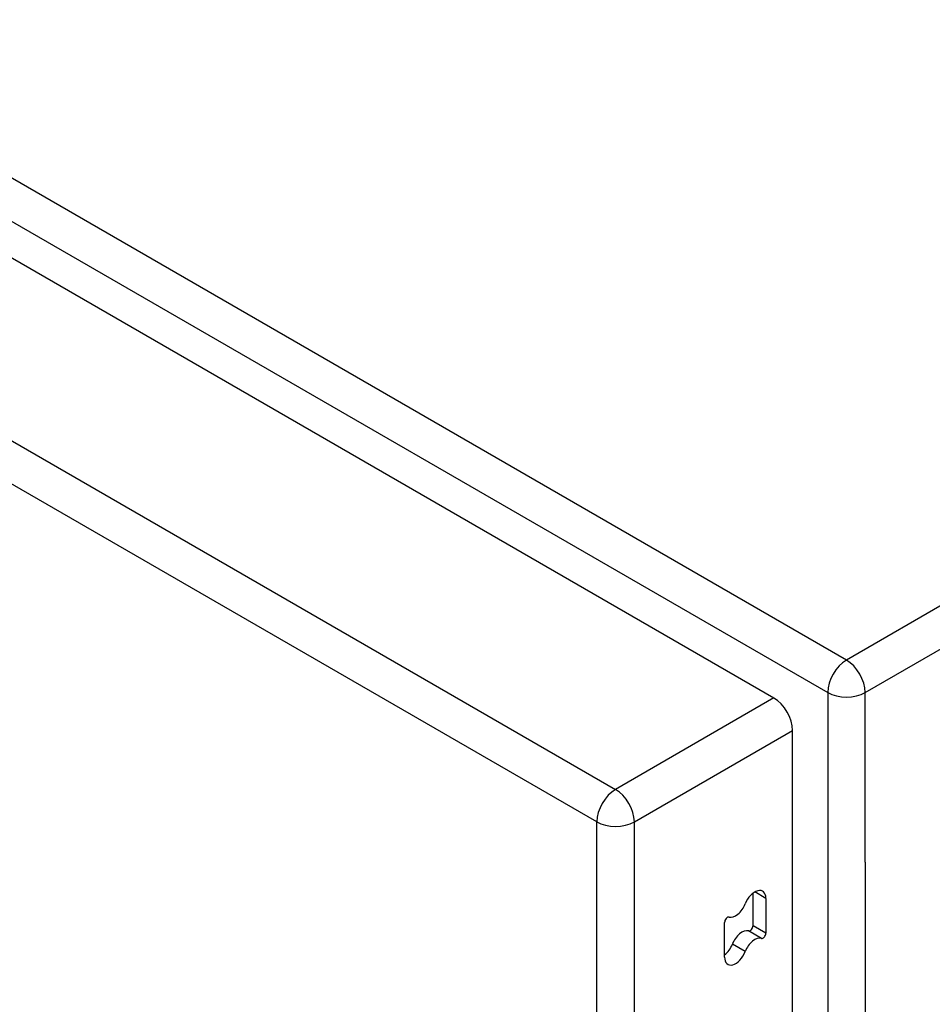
# Model space of a CAD drawing. Header units: inches. Extents: x 25 to 686, y 75 to 314.
# Tile 153 of 160: x 675.57 to 678.98, y 253.78 to 257.45. Entities that reach past the tile are written whole.
import ezdxf

# ---------------------------------------------------------------- set-up
doc = ezdxf.new("R2010")
doc.units = ezdxf.units.IN
doc.header["$MEASUREMENT"] = 0
doc.layers.add('Visible Edges(ANSI)', color=7, linetype='Continuous', lineweight=25)
doc.layers.add('Visible Tangent Edges(ANSI)', color=7, linetype='Continuous', lineweight=25)

msp = doc.modelspace()

# ---------------------------------------------------------------- linework, layer by layer
at = {"layer": 'Visible Edges(ANSI)'}
for p, q in [((631.994, 281.7013), (678.3838, 254.9182)), ((678.4538, 233.0757), (678.4538, 254.7969)), ((678.306, 254.069), (678.306, 254.1902)), ((678.3541, 254.1709), (678.3541, 254.0413)), ((678.1999, 253.9516), (678.1999, 254.0813))]:
    msp.add_line(p, q, dxfattribs=at)
for centre, major_axis, start_param, end_param in [((678.3838, 254.8373), (-0.0495, 0.0857), 3.926991, 5.497787), ((678.3128, 254.1471), (0.0292, 0.0506), 5.497787, 8.115781), ((678.2412, 254.1535), (-0.0292, -0.0506), 0.152663, 1.832596), ((678.2105, 254.0874), (0.0075, 0.013), 0.152663, 2.356194), ((678.2647, 253.9968), (0.0292, 0.0506), 0.152663, 1.832596), ((678.2954, 254.0629), (-0.0075, -0.013), 0.152663, 2.356194), ((678.3435, 254.0351), (-0.0075, -0.013), 0.152663, 2.356194), ((678.1932, 254.0032), (0.0292, 0.0506), 4.091863, 4.974188), ((678.3128, 253.9691), (0.0292, 0.0506), 0.152663, 1.832596), ((678.2412, 253.9755), (-0.0292, -0.0506), 5.497787, 8.115781)]:
    msp.add_ellipse(centre, major_axis=major_axis, ratio=0.57735, start_param=start_param, end_param=end_param, dxfattribs=at)
at = {"layer": 'Visible Tangent Edges(ANSI)'}
for p, q in [((678.6546, 255.0597), (632.1256, 281.9233)), ((632.0556, 281.802), (678.5846, 254.9385)), ((631.4036, 281.3604), (677.7933, 254.5773)), ((677.7233, 254.456), (631.3336, 281.2392)), ((685.5857, 259.0614), (678.6546, 255.0597)), ((678.7246, 254.9385), (685.6557, 258.9401)), ((678.3838, 254.9182), (677.7933, 254.5773)), ((678.5846, 254.9385), (678.5846, 233.0547)), ((678.7246, 254.3057), (678.7246, 254.9385)), ((677.8634, 254.456), (678.4538, 254.7969)), ((677.7233, 232.6392), (677.7233, 254.456)), ((677.8634, 232.6392), (677.8634, 254.456)), ((678.7246, 254.3057), (678.7246, 233.6875)), ((678.3541, 254.1709), (678.3128, 254.1948)), ((678.3372, 254.0216), (678.2891, 254.0494)), ((678.3541, 254.0413), (678.306, 254.069)), ((678.277, 253.9723), (678.2289, 254))]:
    msp.add_line(p, q, dxfattribs=at)
for centre, major_axis, start_param, end_param in [((678.6546, 254.9789), (0.0495, 0.0857), 0.785398, 2.356194), ((678.6546, 254.9789), (-0.0495, 0.0857), 3.926991, 5.497787), ((678.6546, 254.9789), (-0.099, 0), 0.785398, 2.356194), ((677.7933, 254.4965), (0.0495, 0.0857), 0.785398, 2.356194), ((677.7933, 254.4965), (-0.0495, 0.0857), 3.926991, 5.497787), ((677.7933, 254.4965), (-0.099, 0), 0.785398, 2.356194)]:
    msp.add_ellipse(centre, major_axis=major_axis, ratio=0.57735, start_param=start_param, end_param=end_param, dxfattribs=at)

doc.saveas('drawing.dxf')
